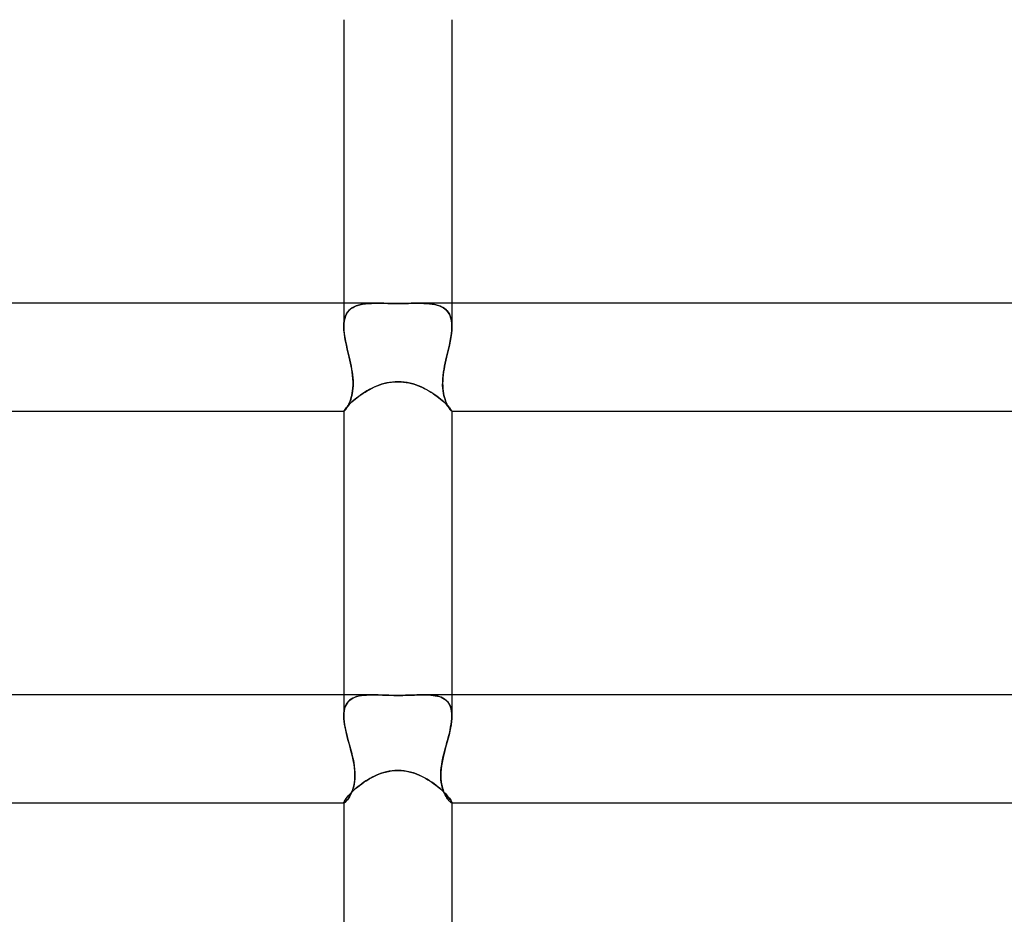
# Model space of a CAD drawing. Header units: millimetres. Extents: x -430 to 430, y -2 to 290.
# Tile 45 of 84: x -14 to 22, y 97 to 130. Entities that reach past the tile are written whole.
import ezdxf

# ---------------------------------------------------------------- set-up
doc = ezdxf.new("R2010")
doc.units = ezdxf.units.MM
doc.layers.add('HIDDEN', color=7, linetype='Continuous')
doc.layers.add('THICK', color=7, linetype='Continuous')

msp = doc.modelspace()

# ---------------------------------------------------------------- linework, layer by layer
at = {"layer": 'HIDDEN'}
for p, q in [((-2, 120), (-2, 119.138)), ((-1.456, 119.931), (-1.54, 119.904)), ((-1.495, 119.919), (-1.403, 119.945)), ((-1.367, 119.953), (-1.456, 119.931)), ((-1.403, 119.945), (-1.304, 119.965)), ((-1.272, 119.97), (-1.367, 119.953)), ((-1.304, 119.965), (-1.2, 119.979)), ((-1.173, 119.982), (-1.272, 119.97)), ((-1.2, 119.979), (-1.09, 119.99)), ((-1.069, 119.991), (-1.173, 119.982)), ((-1.09, 119.99), (-0.976, 119.996)), ((-0.961, 119.996), (-1.069, 119.991)), ((-0.976, 119.996), (-0.857, 119.999)), ((-0.849, 119.999), (-0.961, 119.996)), ((-0.857, 119.999), (-0.734, 120)), ((-0.734, 120), (-0.849, 119.999)), ((-0.628, 120), (-0.734, 120)), ((-0.517, 119.998), (-0.628, 120)), ((-0.398, 119.997), (-0.517, 119.998)), ((-0.272, 119.995), (-0.398, 119.997)), ((-0.139, 119.994), (-0.272, 119.995)), ((0, 119.993), (-0.139, 119.994)), ((0.126, 119.994), (0, 119.993)), ((0.252, 119.995), (0.126, 119.994)), ((0.375, 119.996), (0.252, 119.995)), ((0.498, 119.998), (0.375, 119.996)), ((0.617, 119.999), (0.498, 119.998)), ((0.734, 120), (0.617, 119.999)), ((0.858, 119.999), (0.734, 120)), ((0.734, 120), (0.849, 119.999)), ((0.849, 119.999), (0.961, 119.996)), ((0.977, 119.996), (0.858, 119.999)), ((0.961, 119.996), (1.069, 119.991)), ((1.091, 119.99), (0.977, 119.996)), ((1.069, 119.991), (1.173, 119.982)), ((1.2, 119.979), (1.091, 119.99)), ((1.173, 119.982), (1.272, 119.97)), ((1.304, 119.965), (1.2, 119.979)), ((1.272, 119.97), (1.367, 119.953)), ((1.403, 119.945), (1.304, 119.965)), ((1.367, 119.953), (1.456, 119.931)), ((1.496, 119.919), (1.403, 119.945)), ((1.456, 119.931), (1.54, 119.904)), ((2, 120), (2, 119.138)), ((-1.906, 119.595), (-1.941, 119.518)), ((-1.935, 119.531), (-1.898, 119.611)), ((-1.863, 119.665), (-1.906, 119.595)), ((-1.898, 119.611), (-1.851, 119.682)), ((-1.813, 119.728), (-1.863, 119.665)), ((-1.851, 119.682), (-1.795, 119.746)), ((-1.755, 119.782), (-1.813, 119.728)), ((-1.795, 119.746), (-1.732, 119.801)), ((-1.69, 119.83), (-1.755, 119.782)), ((-1.732, 119.801), (-1.66, 119.848)), ((-1.618, 119.87), (-1.69, 119.83)), ((-1.66, 119.848), (-1.581, 119.887)), ((-1.54, 119.904), (-1.618, 119.87)), ((-1.581, 119.887), (-1.495, 119.919)), ((1.582, 119.887), (1.496, 119.919)), ((1.54, 119.904), (1.618, 119.87)), ((1.66, 119.848), (1.582, 119.887)), ((1.618, 119.87), (1.69, 119.83)), ((1.732, 119.801), (1.66, 119.848)), ((1.69, 119.83), (1.755, 119.782)), ((1.795, 119.746), (1.732, 119.801)), ((1.755, 119.782), (1.813, 119.728)), ((1.851, 119.682), (1.795, 119.746)), ((1.813, 119.728), (1.863, 119.665)), ((1.898, 119.61), (1.851, 119.682)), ((1.863, 119.665), (1.906, 119.595)), ((1.936, 119.531), (1.898, 119.61)), ((1.906, 119.595), (1.941, 119.518)), ((-2, 119.138), (-1.996, 119.245)), ((-1.997, 119.242), (-2, 119.137)), ((-1.986, 119.34), (-1.997, 119.242)), ((-1.996, 119.245), (-1.985, 119.347)), ((-1.967, 119.432), (-1.986, 119.34)), ((-1.985, 119.347), (-1.964, 119.443)), ((-1.941, 119.518), (-1.967, 119.432)), ((-1.964, 119.443), (-1.935, 119.531)), ((1.964, 119.443), (1.936, 119.531)), ((1.941, 119.518), (1.967, 119.432)), ((1.985, 119.347), (1.964, 119.443)), ((1.967, 119.432), (1.986, 119.34)), ((1.996, 119.245), (1.985, 119.347)), ((1.986, 119.34), (1.997, 119.242)), ((2, 119.138), (1.996, 119.245)), ((1.997, 119.242), (2, 119.137)), ((-1.995, 119.008), (-2, 119.138)), ((-2, 119.137), (-1.995, 119.009)), ((-1.995, 119.009), (-1.983, 118.875)), ((-1.982, 118.873), (-1.995, 119.008)), ((-1.983, 118.875), (-1.963, 118.736)), ((-1.962, 118.734), (-1.982, 118.873)), ((1.962, 118.734), (1.982, 118.873)), ((1.983, 118.875), (1.963, 118.736)), ((1.982, 118.873), (1.995, 119.008)), ((1.995, 119.009), (1.983, 118.875)), ((1.995, 119.008), (2, 119.138)), ((2, 119.137), (1.995, 119.009)), ((-1.963, 118.736), (-1.937, 118.593)), ((-1.937, 118.591), (-1.962, 118.734)), ((-1.937, 118.593), (-1.907, 118.447)), ((-1.907, 118.446), (-1.937, 118.591)), ((1.937, 118.593), (1.907, 118.447)), ((1.907, 118.446), (1.937, 118.591)), ((1.963, 118.736), (1.937, 118.593)), ((1.937, 118.591), (1.962, 118.734)), ((-1.907, 118.447), (-1.874, 118.3)), ((-1.873, 118.298), (-1.907, 118.446)), ((-1.874, 118.3), (-1.839, 118.15)), ((-1.839, 118.149), (-1.873, 118.298)), ((-1.839, 118.15), (-1.803, 118)), ((-1.803, 118), (-1.839, 118.149)), ((1.839, 118.15), (1.803, 118)), ((1.803, 118), (1.839, 118.149)), ((1.874, 118.3), (1.839, 118.15)), ((1.839, 118.149), (1.873, 118.298)), ((1.873, 118.298), (1.907, 118.446)), ((1.907, 118.447), (1.874, 118.3)), ((-1.778, 117.89), (-1.803, 118)), ((-1.803, 118), (-1.778, 117.892)), ((-1.778, 117.892), (-1.754, 117.783)), ((-1.754, 117.78), (-1.778, 117.89)), ((-1.754, 117.783), (-1.732, 117.674)), ((-1.731, 117.671), (-1.754, 117.78)), ((1.731, 117.671), (1.754, 117.781)), ((1.754, 117.783), (1.732, 117.674)), ((1.778, 117.892), (1.754, 117.783)), ((1.754, 117.781), (1.778, 117.89)), ((1.778, 117.89), (1.803, 118)), ((1.803, 118), (1.778, 117.892)), ((-1.732, 117.674), (-1.711, 117.565)), ((-1.71, 117.559), (-1.731, 117.671)), ((-1.711, 117.565), (-1.693, 117.456)), ((-1.692, 117.444), (-1.71, 117.559)), ((-1.693, 117.456), (-1.679, 117.347)), ((-1.676, 117.327), (-1.692, 117.444)), ((1.676, 117.327), (1.692, 117.445)), ((1.693, 117.456), (1.679, 117.347)), ((1.692, 117.445), (1.71, 117.56)), ((1.711, 117.565), (1.693, 117.456)), ((1.71, 117.56), (1.731, 117.671)), ((1.732, 117.674), (1.711, 117.565)), ((-1.679, 117.347), (-1.668, 117.241)), ((-1.665, 117.207), (-1.676, 117.327)), ((-1.668, 117.241), (-1.661, 117.137)), ((-1.659, 117.087), (-1.665, 117.207)), ((-1.661, 117.137), (-1.658, 117.035)), ((-1.658, 117.035), (-1.66, 116.937)), ((-1.658, 116.968), (-1.659, 117.087)), ((-0.667, 116.978), (-0.564, 117.011)), ((-0.564, 117.011), (-0.457, 117.04)), ((-0.457, 117.04), (-0.346, 117.064)), ((-0.346, 117.064), (-0.232, 117.081)), ((-0.232, 117.081), (-0.116, 117.092)), ((-0.116, 117.092), (0, 117.095)), ((0, 117.095), (0.102, 117.093)), ((0.102, 117.093), (0.203, 117.084)), ((0.203, 117.084), (0.304, 117.071)), ((0.304, 117.071), (0.404, 117.052)), ((0.404, 117.052), (0.504, 117.028)), ((0.504, 117.028), (0.602, 117)), ((1.661, 117.137), (1.658, 117.035)), ((1.658, 116.969), (1.659, 117.088)), ((1.658, 117.035), (1.66, 116.937)), ((1.659, 117.088), (1.665, 117.208)), ((1.668, 117.241), (1.661, 117.137)), ((1.665, 117.208), (1.676, 117.327)), ((1.679, 117.347), (1.668, 117.241)), ((-1.706, 116.584), (-1.689, 116.666)), ((-1.69, 116.664), (-1.706, 116.585)), ((-1.676, 116.75), (-1.69, 116.664)), ((-1.689, 116.666), (-1.675, 116.757)), ((-1.666, 116.841), (-1.676, 116.75)), ((-1.675, 116.757), (-1.664, 116.858)), ((-1.66, 116.937), (-1.666, 116.841)), ((-1.664, 116.858), (-1.658, 116.968)), ((-1.371, 116.608), (-1.294, 116.66)), ((-1.294, 116.66), (-1.214, 116.712)), ((-1.214, 116.712), (-1.131, 116.762)), ((-1.131, 116.762), (-1.044, 116.81)), ((-1.044, 116.81), (-0.955, 116.856)), ((-0.955, 116.856), (-0.863, 116.9)), ((-0.863, 116.9), (-0.767, 116.94)), ((-0.767, 116.94), (-0.667, 116.978)), ((0.602, 117), (0.698, 116.967)), ((0.698, 116.967), (0.792, 116.93)), ((0.792, 116.93), (0.883, 116.89)), ((0.883, 116.89), (0.973, 116.847)), ((0.973, 116.847), (1.06, 116.802)), ((1.06, 116.802), (1.144, 116.754)), ((1.144, 116.754), (1.225, 116.705)), ((1.225, 116.705), (1.303, 116.654)), ((1.303, 116.654), (1.379, 116.603)), ((1.664, 116.859), (1.658, 116.969)), ((1.66, 116.937), (1.666, 116.841)), ((1.675, 116.758), (1.664, 116.859)), ((1.666, 116.841), (1.676, 116.75)), ((1.689, 116.667), (1.675, 116.758)), ((1.676, 116.75), (1.69, 116.664)), ((1.706, 116.585), (1.689, 116.667)), ((1.69, 116.664), (1.706, 116.585)), ((-1.817, 116.267), (-1.792, 116.321)), ((-1.793, 116.32), (-1.817, 116.267)), ((-1.8, 116.25), (-1.752, 116.297)), ((-1.769, 116.378), (-1.793, 116.32)), ((-1.792, 116.321), (-1.769, 116.379)), ((-1.769, 116.379), (-1.746, 116.443)), ((-1.747, 116.442), (-1.769, 116.378)), ((-1.752, 116.297), (-1.699, 116.346)), ((-1.726, 116.51), (-1.747, 116.442)), ((-1.746, 116.443), (-1.726, 116.51)), ((-1.706, 116.585), (-1.726, 116.51)), ((-1.726, 116.51), (-1.706, 116.584)), ((-1.699, 116.346), (-1.642, 116.397)), ((-1.642, 116.397), (-1.58, 116.449)), ((-1.58, 116.449), (-1.515, 116.501)), ((-1.515, 116.501), (-1.445, 116.555)), ((-1.445, 116.555), (-1.371, 116.608)), ((1.379, 116.603), (1.45, 116.551)), ((1.45, 116.551), (1.519, 116.498)), ((1.519, 116.498), (1.583, 116.446)), ((1.583, 116.446), (1.644, 116.395)), ((1.644, 116.395), (1.701, 116.345)), ((1.701, 116.345), (1.753, 116.296)), ((1.725, 116.512), (1.706, 116.585)), ((1.706, 116.585), (1.726, 116.51)), ((1.746, 116.444), (1.725, 116.512)), ((1.726, 116.51), (1.747, 116.442)), ((1.768, 116.38), (1.746, 116.444)), ((1.747, 116.442), (1.769, 116.378)), ((1.753, 116.296), (1.8, 116.25)), ((1.792, 116.322), (1.768, 116.38)), ((1.769, 116.378), (1.793, 116.32)), ((1.816, 116.268), (1.792, 116.322)), ((1.793, 116.32), (1.817, 116.267)), ((-2, 116.003), (-1.998, 116.011)), ((-2, 116.003), (-2, 116.002)), ((-2, 116.002), (-2, 116.003)), ((-2, 116.002), (-2, 116.001)), ((-2, 116.001), (-2, 116.002)), ((-2, 116.001), (-1.999, 116.001)), ((-1.999, 116.001), (-2, 116.001)), ((-1.999, 116.001), (-1.999, 116)), ((-1.999, 116), (-1.999, 116.001)), ((-1.999, 116), (-1.998, 116)), ((-1.998, 116), (-1.999, 116)), ((-1.998, 116.011), (-1.991, 116.025)), ((-1.998, 116), (-1.991, 116.003)), ((-1.998, 116), (-1.998, 116)), ((-1.997, 116), (-1.998, 116)), ((-1.991, 116.003), (-1.997, 116)), ((-1.991, 116.025), (-1.979, 116.043)), ((-1.98, 116.012), (-1.991, 116.003)), ((-1.991, 116.003), (-1.981, 116.011)), ((-1.981, 116.011), (-1.967, 116.025)), ((-1.967, 116.026), (-1.98, 116.012)), ((-1.979, 116.043), (-1.963, 116.067)), ((-1.95, 116.045), (-1.967, 116.026)), ((-1.967, 116.025), (-1.951, 116.044)), ((-1.963, 116.067), (-1.941, 116.096)), ((-1.951, 116.044), (-1.932, 116.069)), ((-1.931, 116.07), (-1.95, 116.045)), ((-1.941, 116.096), (-1.913, 116.129)), ((-1.932, 116.069), (-1.911, 116.098)), ((-1.911, 116.099), (-1.931, 116.07)), ((-1.913, 116.129), (-1.881, 116.166)), ((-1.888, 116.134), (-1.911, 116.099)), ((-1.911, 116.098), (-1.889, 116.133)), ((-1.889, 116.133), (-1.865, 116.173)), ((-1.865, 116.174), (-1.888, 116.134)), ((-1.881, 116.166), (-1.843, 116.206)), ((-1.841, 116.218), (-1.865, 116.174)), ((-1.865, 116.173), (-1.841, 116.217)), ((-1.843, 116.206), (-1.8, 116.25)), ((-1.841, 116.217), (-1.817, 116.267)), ((-1.817, 116.267), (-1.841, 116.218)), ((1.8, 116.25), (1.842, 116.207)), ((1.841, 116.218), (1.816, 116.268)), ((1.817, 116.267), (1.841, 116.218)), ((1.865, 116.173), (1.841, 116.218)), ((1.841, 116.218), (1.865, 116.174)), ((1.842, 116.207), (1.88, 116.167)), ((1.865, 116.174), (1.888, 116.134)), ((1.888, 116.134), (1.865, 116.173)), ((1.88, 116.167), (1.913, 116.13)), ((1.911, 116.099), (1.888, 116.134)), ((1.888, 116.134), (1.911, 116.099)), ((1.932, 116.069), (1.911, 116.099)), ((1.911, 116.099), (1.931, 116.07)), ((1.913, 116.13), (1.94, 116.096)), ((1.931, 116.07), (1.95, 116.045)), ((1.951, 116.045), (1.932, 116.069)), ((1.94, 116.096), (1.962, 116.068)), ((1.95, 116.045), (1.967, 116.026)), ((1.967, 116.025), (1.951, 116.045)), ((1.962, 116.068), (1.979, 116.044)), ((1.967, 116.026), (1.98, 116.012)), ((1.981, 116.012), (1.967, 116.025)), ((1.979, 116.044), (1.991, 116.025)), ((1.98, 116.012), (1.991, 116.003)), ((1.991, 116.003), (1.981, 116.012)), ((1.991, 116.025), (1.998, 116.011)), ((1.997, 116), (1.991, 116.003)), ((1.991, 116.003), (1.997, 116)), ((1.997, 116), (1.998, 116)), ((1.998, 116.011), (2, 116.003)), ((1.999, 116), (1.998, 116)), ((1.998, 116), (1.998, 116)), ((1.998, 116), (1.999, 116)), ((2, 116.001), (1.999, 116.001)), ((1.999, 116.001), (1.999, 116)), ((1.999, 116), (1.999, 116.001)), ((1.999, 116.001), (2, 116.001)), ((2, 116.003), (2, 116.002)), ((2, 116.002), (2, 116.003)), ((2, 116.002), (2, 116.001)), ((2, 116.001), (2, 116.002)), ((-2, 105.5), (-2, 104.725)), ((-1.79, 105.296), (-1.732, 105.341)), ((-1.73, 105.342), (-1.786, 105.3)), ((-1.732, 105.341), (-1.668, 105.379)), ((-1.67, 105.378), (-1.73, 105.342)), ((-1.605, 105.408), (-1.67, 105.378)), ((-1.668, 105.379), (-1.598, 105.411)), ((-1.535, 105.434), (-1.605, 105.408)), ((-1.598, 105.411), (-1.521, 105.438)), ((-1.461, 105.454), (-1.535, 105.434)), ((-1.521, 105.438), (-1.439, 105.459)), ((-1.384, 105.47), (-1.461, 105.454)), ((-1.439, 105.459), (-1.351, 105.475)), ((-1.302, 105.482), (-1.384, 105.47)), ((-1.351, 105.475), (-1.257, 105.487)), ((-1.218, 105.49), (-1.302, 105.482)), ((-1.257, 105.487), (-1.159, 105.494)), ((-1.13, 105.496), (-1.218, 105.49)), ((-1.159, 105.494), (-1.055, 105.499)), ((-1.039, 105.499), (-1.13, 105.496)), ((-1.055, 105.499), (-0.947, 105.5)), ((-0.946, 105.5), (-1.039, 105.499)), ((-0.837, 105.499), (-0.946, 105.5)), ((-0.726, 105.497), (-0.837, 105.499)), ((-0.611, 105.493), (-0.726, 105.497)), ((-0.485, 105.489), (-0.611, 105.493)), ((-0.34, 105.485), (-0.485, 105.489)), ((-0.178, 105.481), (-0.34, 105.485)), ((0, 105.48), (-0.178, 105.481)), ((0.144, 105.481), (0, 105.48)), ((0.287, 105.484), (0.144, 105.481)), ((0.428, 105.487), (0.287, 105.484)), ((0.565, 105.492), (0.428, 105.487)), ((0.698, 105.496), (0.565, 105.492)), ((0.825, 105.499), (0.698, 105.496)), ((0.947, 105.5), (0.825, 105.499)), ((0.946, 105.5), (1.039, 105.499)), ((1.055, 105.499), (0.947, 105.5)), ((1.039, 105.499), (1.13, 105.496)), ((1.159, 105.494), (1.055, 105.499)), ((1.13, 105.496), (1.218, 105.49)), ((1.257, 105.487), (1.159, 105.494)), ((1.218, 105.49), (1.302, 105.482)), ((1.351, 105.475), (1.257, 105.487)), ((1.302, 105.482), (1.384, 105.47)), ((1.439, 105.459), (1.351, 105.475)), ((1.384, 105.47), (1.461, 105.454)), ((1.521, 105.438), (1.439, 105.459)), ((1.461, 105.454), (1.535, 105.434)), ((1.598, 105.411), (1.521, 105.438)), ((1.535, 105.434), (1.605, 105.409)), ((1.668, 105.379), (1.598, 105.411)), ((1.605, 105.409), (1.67, 105.378)), ((1.732, 105.341), (1.668, 105.379)), ((1.67, 105.378), (1.73, 105.342)), ((1.73, 105.342), (1.785, 105.3)), ((1.79, 105.296), (1.732, 105.341)), ((2, 105.5), (2, 104.725)), ((-1.988, 104.898), (-1.973, 104.979)), ((-1.97, 104.99), (-1.987, 104.908)), ((-1.973, 104.979), (-1.95, 105.054)), ((-1.946, 105.066), (-1.97, 104.99)), ((-1.95, 105.054), (-1.921, 105.124)), ((-1.915, 105.135), (-1.946, 105.066)), ((-1.921, 105.124), (-1.885, 105.187)), ((-1.878, 105.197), (-1.915, 105.135)), ((-1.885, 105.187), (-1.841, 105.245)), ((-1.835, 105.252), (-1.878, 105.197)), ((-1.841, 105.245), (-1.79, 105.296)), ((-1.786, 105.3), (-1.835, 105.252)), ((1.785, 105.3), (1.835, 105.252)), ((1.841, 105.245), (1.79, 105.296)), ((1.835, 105.252), (1.878, 105.197)), ((1.885, 105.187), (1.841, 105.245)), ((1.878, 105.197), (1.915, 105.135)), ((1.921, 105.124), (1.885, 105.187)), ((1.915, 105.135), (1.946, 105.066)), ((1.95, 105.054), (1.921, 105.124)), ((1.946, 105.066), (1.97, 104.991)), ((1.973, 104.979), (1.95, 105.054)), ((1.97, 104.991), (1.987, 104.909)), ((1.988, 104.898), (1.973, 104.979)), ((-1.997, 104.819), (-2, 104.724)), ((-2, 104.724), (-1.997, 104.813)), ((-1.997, 104.622), (-2, 104.724)), ((-2, 104.724), (-1.996, 104.619)), ((-1.987, 104.908), (-1.997, 104.819)), ((-1.997, 104.813), (-1.988, 104.898)), ((-1.987, 104.518), (-1.997, 104.622)), ((-1.996, 104.619), (-1.986, 104.509)), ((1.997, 104.62), (1.986, 104.509)), ((1.987, 104.909), (1.997, 104.82)), ((1.987, 104.518), (1.997, 104.622)), ((1.997, 104.813), (1.988, 104.898)), ((1.997, 104.82), (2, 104.725)), ((2, 104.724), (1.997, 104.813)), ((2, 104.725), (1.997, 104.62)), ((1.997, 104.622), (2, 104.724)), ((-1.973, 104.41), (-1.987, 104.518)), ((-1.986, 104.509), (-1.97, 104.394)), ((-1.954, 104.3), (-1.973, 104.41)), ((-1.97, 104.394), (-1.949, 104.274)), ((-1.931, 104.189), (-1.954, 104.3)), ((-1.949, 104.274), (-1.923, 104.151)), ((1.949, 104.274), (1.923, 104.151)), ((1.931, 104.189), (1.954, 104.3)), ((1.97, 104.394), (1.949, 104.274)), ((1.954, 104.3), (1.973, 104.41)), ((1.986, 104.509), (1.97, 104.394)), ((1.973, 104.41), (1.987, 104.518)), ((-1.905, 104.075), (-1.931, 104.189)), ((-1.923, 104.151), (-1.893, 104.025)), ((-1.877, 103.961), (-1.905, 104.075)), ((-1.893, 104.025), (-1.86, 103.897)), ((-1.847, 103.846), (-1.877, 103.961)), ((-1.86, 103.897), (-1.825, 103.766)), ((1.86, 103.897), (1.826, 103.766)), ((1.847, 103.846), (1.877, 103.961)), ((1.893, 104.026), (1.86, 103.897)), ((1.877, 103.961), (1.905, 104.075)), ((1.923, 104.151), (1.893, 104.026)), ((1.905, 104.075), (1.931, 104.189)), ((-1.816, 103.731), (-1.847, 103.846)), ((-1.825, 103.766), (-1.789, 103.634)), ((-1.784, 103.615), (-1.816, 103.731)), ((-1.789, 103.634), (-1.753, 103.5)), ((-1.753, 103.5), (-1.784, 103.615)), ((1.789, 103.634), (1.753, 103.5)), ((1.753, 103.5), (1.784, 103.615)), ((1.784, 103.615), (1.816, 103.731)), ((1.826, 103.766), (1.789, 103.634)), ((1.816, 103.731), (1.847, 103.846)), ((-1.723, 103.385), (-1.753, 103.5)), ((-1.753, 103.5), (-1.72, 103.374)), ((-1.694, 103.27), (-1.723, 103.385)), ((-1.72, 103.374), (-1.689, 103.248)), ((-1.667, 103.154), (-1.694, 103.27)), ((-1.689, 103.248), (-1.66, 103.122)), ((-1.643, 103.037), (-1.667, 103.154)), ((1.643, 103.037), (1.667, 103.154)), ((1.689, 103.248), (1.66, 103.122)), ((1.667, 103.154), (1.694, 103.27)), ((1.72, 103.374), (1.689, 103.248)), ((1.694, 103.27), (1.723, 103.385)), ((1.753, 103.5), (1.72, 103.374)), ((1.723, 103.385), (1.753, 103.5)), ((-1.66, 103.122), (-1.635, 102.996)), ((-1.622, 102.919), (-1.643, 103.037)), ((-1.635, 102.996), (-1.615, 102.871)), ((-1.606, 102.802), (-1.622, 102.919)), ((-1.615, 102.871), (-1.6, 102.747)), ((-1.594, 102.685), (-1.606, 102.802)), ((1.594, 102.685), (1.606, 102.802)), ((1.615, 102.871), (1.6, 102.747)), ((1.606, 102.802), (1.622, 102.919)), ((1.635, 102.996), (1.615, 102.871)), ((1.622, 102.919), (1.643, 103.037)), ((1.66, 103.122), (1.635, 102.996)), ((-1.6, 102.747), (-1.59, 102.626)), ((-1.595, 102.358), (-1.589, 102.462)), ((-1.588, 102.571), (-1.594, 102.685)), ((-1.588, 102.507), (-1.592, 102.393)), ((-1.59, 102.626), (-1.588, 102.507)), ((-1.589, 102.462), (-1.588, 102.571)), ((-1.08, 102.379), (-0.985, 102.432)), ((-0.985, 102.432), (-0.887, 102.483)), ((-0.887, 102.483), (-0.786, 102.53)), ((-0.786, 102.53), (-0.681, 102.573)), ((-0.681, 102.573), (-0.573, 102.611)), ((-0.573, 102.611), (-0.462, 102.643)), ((-0.462, 102.643), (-0.349, 102.669)), ((-0.349, 102.669), (-0.234, 102.688)), ((-0.234, 102.688), (-0.118, 102.7)), ((-0.118, 102.7), (0, 102.704)), ((0, 102.704), (0.108, 102.701)), ((0.108, 102.701), (0.215, 102.691)), ((0.215, 102.691), (0.319, 102.675)), ((0.319, 102.675), (0.42, 102.654)), ((0.42, 102.654), (0.518, 102.628)), ((0.518, 102.628), (0.611, 102.598)), ((0.611, 102.598), (0.701, 102.565)), ((0.701, 102.565), (0.787, 102.53)), ((0.787, 102.53), (0.87, 102.491)), ((0.87, 102.491), (0.953, 102.45)), ((0.953, 102.45), (1.033, 102.406)), ((1.588, 102.571), (1.594, 102.685)), ((1.59, 102.626), (1.588, 102.506)), ((1.589, 102.462), (1.588, 102.571)), ((1.588, 102.506), (1.592, 102.393)), ((1.595, 102.358), (1.589, 102.462)), ((1.6, 102.747), (1.59, 102.626)), ((-1.668, 101.999), (-1.644, 102.079)), ((-1.635, 102.117), (-1.654, 102.046)), ((-1.644, 102.079), (-1.624, 102.166)), ((-1.617, 102.198), (-1.635, 102.117)), ((-1.624, 102.166), (-1.607, 102.259)), ((-1.602, 102.29), (-1.617, 102.198)), ((-1.607, 102.259), (-1.595, 102.358)), ((-1.592, 102.393), (-1.602, 102.29)), ((-1.563, 102.029), (-1.493, 102.088)), ((-1.493, 102.088), (-1.419, 102.147)), ((-1.419, 102.147), (-1.34, 102.207)), ((-1.34, 102.207), (-1.257, 102.265)), ((-1.257, 102.265), (-1.17, 102.323)), ((-1.17, 102.323), (-1.08, 102.379)), ((1.033, 102.406), (1.111, 102.36)), ((1.111, 102.36), (1.187, 102.312)), ((1.187, 102.312), (1.261, 102.262)), ((1.261, 102.262), (1.333, 102.212)), ((1.333, 102.212), (1.402, 102.16)), ((1.402, 102.16), (1.469, 102.108)), ((1.469, 102.108), (1.532, 102.055)), ((1.592, 102.393), (1.602, 102.29)), ((1.607, 102.259), (1.595, 102.358)), ((1.602, 102.29), (1.617, 102.198)), ((1.624, 102.166), (1.607, 102.259)), ((1.617, 102.198), (1.635, 102.117)), ((1.644, 102.079), (1.624, 102.166)), ((1.635, 102.117), (1.654, 102.045)), ((1.668, 101.999), (1.644, 102.079)), ((-1.911, 101.668), (-1.878, 101.711)), ((-1.878, 101.711), (-1.838, 101.757)), ((-1.838, 101.757), (-1.794, 101.806)), ((-1.791, 101.726), (-1.816, 101.685)), ((-1.813, 101.691), (-1.783, 101.74)), ((-1.794, 101.806), (-1.744, 101.859)), ((-1.766, 101.771), (-1.791, 101.726)), ((-1.783, 101.74), (-1.753, 101.796)), ((-1.742, 101.819), (-1.766, 101.771)), ((-1.753, 101.796), (-1.724, 101.857)), ((-1.744, 101.859), (-1.689, 101.913)), ((-1.718, 101.871), (-1.742, 101.819)), ((-1.724, 101.857), (-1.695, 101.925)), ((-1.695, 101.926), (-1.718, 101.871)), ((-1.695, 101.925), (-1.668, 101.999)), ((-1.674, 101.984), (-1.695, 101.926)), ((-1.689, 101.913), (-1.628, 101.97)), ((-1.654, 102.046), (-1.674, 101.984)), ((-1.628, 101.97), (-1.563, 102.029)), ((1.532, 102.055), (1.592, 102.003)), ((1.592, 102.003), (1.649, 101.951)), ((1.649, 101.951), (1.703, 101.9)), ((1.654, 102.045), (1.674, 101.983)), ((1.695, 101.925), (1.668, 101.999)), ((1.674, 101.983), (1.695, 101.925)), ((1.724, 101.857), (1.695, 101.925)), ((1.695, 101.925), (1.718, 101.87)), ((1.703, 101.9), (1.752, 101.85)), ((1.718, 101.87), (1.742, 101.819)), ((1.753, 101.796), (1.724, 101.857)), ((1.742, 101.819), (1.766, 101.771)), ((1.752, 101.85), (1.798, 101.801)), ((1.783, 101.74), (1.753, 101.796)), ((1.766, 101.771), (1.791, 101.726)), ((1.813, 101.691), (1.783, 101.74)), ((1.791, 101.726), (1.817, 101.685)), ((1.798, 101.801), (1.84, 101.755)), ((1.84, 101.755), (1.877, 101.711)), ((1.877, 101.711), (1.91, 101.671)), ((-2, 101.511), (-1.998, 101.525)), ((-2, 101.512), (-2, 101.508)), ((-2, 101.508), (-2, 101.511)), ((-2, 101.508), (-1.999, 101.505)), ((-1.999, 101.505), (-2, 101.508)), ((-2, 101.5), (-1.99, 101.5)), ((-1.999, 101.505), (-1.997, 101.503)), ((-1.997, 101.503), (-1.999, 101.505)), ((-1.998, 101.525), (-1.991, 101.544)), ((-1.997, 101.503), (-1.995, 101.501)), ((-1.995, 101.501), (-1.997, 101.503)), ((-1.995, 101.501), (-1.993, 101.5)), ((-1.993, 101.5), (-1.995, 101.501)), ((-1.993, 101.5), (-1.99, 101.5)), ((-1.99, 101.5), (-1.993, 101.5)), ((-1.991, 101.544), (-1.979, 101.567)), ((-1.99, 101.5), (-1.978, 101.503)), ((-1.98, 101.503), (-1.99, 101.5)), ((-1.966, 101.51), (-1.98, 101.503)), ((-1.979, 101.567), (-1.962, 101.596)), ((-1.978, 101.503), (-1.963, 101.513)), ((-1.95, 101.523), (-1.966, 101.51)), ((-1.963, 101.513), (-1.944, 101.528)), ((-1.962, 101.596), (-1.94, 101.63)), ((-1.932, 101.539), (-1.95, 101.523)), ((-1.944, 101.528), (-1.922, 101.549)), ((-1.94, 101.63), (-1.911, 101.668)), ((-1.911, 101.56), (-1.932, 101.539)), ((-1.922, 101.549), (-1.897, 101.576)), ((-1.889, 101.586), (-1.911, 101.56)), ((-1.897, 101.576), (-1.871, 101.608)), ((-1.866, 101.615), (-1.889, 101.586)), ((-1.871, 101.608), (-1.842, 101.647)), ((-1.841, 101.648), (-1.866, 101.615)), ((-1.842, 101.647), (-1.813, 101.691)), ((-1.816, 101.685), (-1.841, 101.648)), ((1.842, 101.647), (1.813, 101.691)), ((1.817, 101.685), (1.841, 101.648)), ((1.841, 101.648), (1.866, 101.615)), ((1.871, 101.608), (1.842, 101.647)), ((1.866, 101.615), (1.889, 101.585)), ((1.897, 101.576), (1.871, 101.608)), ((1.889, 101.585), (1.911, 101.56)), ((1.922, 101.549), (1.897, 101.576)), ((1.91, 101.671), (1.937, 101.633)), ((1.911, 101.56), (1.932, 101.539)), ((1.944, 101.528), (1.922, 101.549)), ((1.932, 101.539), (1.95, 101.522)), ((1.937, 101.633), (1.96, 101.6)), ((1.963, 101.513), (1.944, 101.528)), ((1.95, 101.522), (1.966, 101.51)), ((1.96, 101.6), (1.978, 101.57)), ((1.978, 101.503), (1.963, 101.513)), ((1.966, 101.51), (1.98, 101.503)), ((1.978, 101.57), (1.99, 101.546)), ((1.99, 101.5), (1.978, 101.503)), ((1.98, 101.503), (1.99, 101.5)), ((1.99, 101.546), (1.998, 101.526)), ((1.993, 101.5), (1.99, 101.5)), ((1.99, 101.5), (1.993, 101.5)), ((1.991, 101.5), (2, 101.5)), ((1.995, 101.501), (1.993, 101.5)), ((1.993, 101.5), (1.995, 101.501)), ((1.997, 101.503), (1.995, 101.501)), ((1.995, 101.501), (1.997, 101.503)), ((1.999, 101.505), (1.997, 101.503)), ((1.997, 101.503), (1.999, 101.505)), ((1.998, 101.526), (2, 101.512)), ((2, 101.508), (1.999, 101.505)), ((1.999, 101.505), (2, 101.508)), ((2, 101.512), (2, 101.508)), ((2, 101.508), (2, 101.511))]:
    msp.add_line(p, q, dxfattribs=at)
at = {"layer": 'THICK'}
for p, q in [((-2, 130.5), (-2, 120)), ((2, 130.5), (2, 120)), ((-0.733, 120), (-227.876, 120)), ((-0.734, 120), (-0.617, 119.999)), ((-0.617, 119.999), (-0.497, 119.998)), ((-0.497, 119.998), (-0.375, 119.996)), ((-0.375, 119.996), (-0.251, 119.995)), ((-0.251, 119.995), (-0.126, 119.994)), ((-0.126, 119.994), (0, 119.993)), ((0, 119.993), (0.139, 119.994)), ((0.139, 119.994), (0.272, 119.995)), ((0.272, 119.995), (0.398, 119.997)), ((0.398, 119.997), (0.517, 119.998)), ((0.517, 119.998), (0.628, 120)), ((0.628, 120), (0.734, 120)), ((227.876, 120), (0.733, 120)), ((-0.504, 117.028), (-0.602, 117)), ((-0.404, 117.052), (-0.504, 117.028)), ((-0.304, 117.071), (-0.404, 117.052)), ((-0.203, 117.084), (-0.304, 117.071)), ((-0.102, 117.093), (-0.203, 117.084)), ((0, 117.095), (-0.102, 117.093)), ((0.116, 117.092), (0, 117.095)), ((0.232, 117.081), (0.116, 117.092)), ((0.346, 117.064), (0.232, 117.081)), ((0.457, 117.04), (0.346, 117.064)), ((0.564, 117.011), (0.457, 117.04)), ((0.667, 116.978), (0.564, 117.011)), ((-1.303, 116.654), (-1.379, 116.603)), ((-1.225, 116.705), (-1.303, 116.654)), ((-1.144, 116.754), (-1.225, 116.705)), ((-1.06, 116.802), (-1.144, 116.754)), ((-0.973, 116.847), (-1.06, 116.802)), ((-0.883, 116.89), (-0.973, 116.847)), ((-0.792, 116.93), (-0.883, 116.89)), ((-0.698, 116.967), (-0.792, 116.93)), ((-0.602, 117), (-0.698, 116.967)), ((0.767, 116.94), (0.667, 116.978)), ((0.863, 116.9), (0.767, 116.94)), ((0.955, 116.856), (0.863, 116.9)), ((1.044, 116.81), (0.955, 116.856)), ((1.131, 116.762), (1.044, 116.81)), ((1.214, 116.712), (1.131, 116.762)), ((1.294, 116.66), (1.214, 116.712)), ((1.371, 116.608), (1.294, 116.66)), ((-1.753, 116.296), (-1.8, 116.25)), ((-1.701, 116.345), (-1.753, 116.296)), ((-1.644, 116.395), (-1.701, 116.345)), ((-1.583, 116.446), (-1.644, 116.395)), ((-1.519, 116.498), (-1.583, 116.446)), ((-1.45, 116.551), (-1.519, 116.498)), ((-1.379, 116.603), (-1.45, 116.551)), ((1.445, 116.555), (1.371, 116.608)), ((1.515, 116.501), (1.445, 116.555)), ((1.58, 116.449), (1.515, 116.501)), ((1.642, 116.397), (1.58, 116.449)), ((1.699, 116.346), (1.642, 116.397)), ((1.752, 116.297), (1.699, 116.346)), ((1.8, 116.25), (1.752, 116.297)), ((-226.979, 116), (-2, 116)), ((-1.998, 116.011), (-2, 116.003)), ((-2, 116.003), (-2, 105.5)), ((-1.991, 116.025), (-1.998, 116.011)), ((-1.979, 116.044), (-1.991, 116.025)), ((-1.962, 116.068), (-1.979, 116.044)), ((-1.94, 116.096), (-1.962, 116.068)), ((-1.913, 116.13), (-1.94, 116.096)), ((-1.88, 116.167), (-1.913, 116.13)), ((-1.842, 116.207), (-1.88, 116.167)), ((-1.8, 116.25), (-1.842, 116.207)), ((1.843, 116.206), (1.8, 116.25)), ((1.881, 116.166), (1.843, 116.206)), ((1.913, 116.129), (1.881, 116.166)), ((1.941, 116.096), (1.913, 116.129)), ((1.963, 116.067), (1.941, 116.096)), ((1.979, 116.043), (1.963, 116.067)), ((1.991, 116.025), (1.979, 116.043)), ((1.998, 116.011), (1.991, 116.025)), ((2, 116.003), (1.998, 116.011)), ((2, 116.003), (2, 105.5)), ((2, 116), (226.979, 116)), ((-0.945, 105.5), (-233.383, 105.5)), ((-0.947, 105.5), (-0.825, 105.499)), ((-0.825, 105.499), (-0.698, 105.496)), ((-0.698, 105.496), (-0.565, 105.492)), ((-0.565, 105.492), (-0.428, 105.487)), ((-0.428, 105.487), (-0.287, 105.484)), ((-0.287, 105.484), (-0.144, 105.481)), ((-0.144, 105.481), (0, 105.48)), ((0, 105.48), (0.178, 105.481)), ((0.178, 105.481), (0.34, 105.485)), ((0.34, 105.485), (0.485, 105.489)), ((0.485, 105.489), (0.611, 105.493)), ((0.611, 105.493), (0.726, 105.497)), ((0.726, 105.497), (0.837, 105.499)), ((0.837, 105.499), (0.946, 105.5)), ((233.383, 105.5), (0.945, 105.5)), ((-0.953, 102.45), (-1.033, 102.406)), ((-0.87, 102.491), (-0.953, 102.45)), ((-0.787, 102.53), (-0.87, 102.491)), ((-0.701, 102.565), (-0.787, 102.53)), ((-0.611, 102.598), (-0.701, 102.565)), ((-0.518, 102.628), (-0.611, 102.598)), ((-0.42, 102.654), (-0.518, 102.628)), ((-0.319, 102.675), (-0.42, 102.654)), ((-0.215, 102.691), (-0.319, 102.675)), ((-0.108, 102.701), (-0.215, 102.691)), ((0, 102.704), (-0.108, 102.701)), ((0.118, 102.7), (0, 102.704)), ((0.234, 102.688), (0.118, 102.7)), ((0.349, 102.669), (0.234, 102.688)), ((0.462, 102.643), (0.349, 102.669)), ((0.573, 102.611), (0.462, 102.643)), ((0.681, 102.573), (0.573, 102.611)), ((0.786, 102.53), (0.681, 102.573)), ((0.887, 102.483), (0.786, 102.53)), ((0.985, 102.432), (0.887, 102.483)), ((1.08, 102.379), (0.985, 102.432)), ((-1.469, 102.108), (-1.532, 102.055)), ((-1.402, 102.16), (-1.469, 102.108)), ((-1.333, 102.212), (-1.402, 102.16)), ((-1.261, 102.262), (-1.333, 102.212)), ((-1.187, 102.312), (-1.261, 102.262)), ((-1.111, 102.36), (-1.187, 102.312)), ((-1.033, 102.406), (-1.111, 102.36)), ((1.17, 102.323), (1.08, 102.379)), ((1.257, 102.265), (1.17, 102.323)), ((1.34, 102.207), (1.257, 102.265)), ((1.419, 102.147), (1.34, 102.207)), ((1.493, 102.088), (1.419, 102.147)), ((1.563, 102.029), (1.493, 102.088)), ((-1.877, 101.711), (-1.91, 101.671)), ((-1.84, 101.755), (-1.877, 101.711)), ((-1.798, 101.801), (-1.84, 101.755)), ((-1.752, 101.85), (-1.798, 101.801)), ((-1.703, 101.9), (-1.752, 101.85)), ((-1.649, 101.951), (-1.703, 101.9)), ((-1.592, 102.003), (-1.649, 101.951)), ((-1.532, 102.055), (-1.592, 102.003)), ((1.628, 101.97), (1.563, 102.029)), ((1.689, 101.913), (1.628, 101.97)), ((1.744, 101.859), (1.689, 101.913)), ((1.794, 101.806), (1.744, 101.859)), ((1.838, 101.757), (1.794, 101.806)), ((1.878, 101.711), (1.838, 101.757)), ((1.911, 101.668), (1.878, 101.711)), ((-232.641, 101.5), (-2, 101.5)), ((-1.998, 101.526), (-2, 101.512)), ((-2, 101.512), (-2, 91)), ((-1.99, 101.546), (-1.998, 101.526)), ((-1.978, 101.57), (-1.99, 101.546)), ((-1.96, 101.6), (-1.978, 101.57)), ((-1.937, 101.633), (-1.96, 101.6)), ((-1.91, 101.671), (-1.937, 101.633)), ((1.94, 101.63), (1.911, 101.668)), ((1.962, 101.596), (1.94, 101.63)), ((1.979, 101.567), (1.962, 101.596)), ((1.991, 101.544), (1.979, 101.567)), ((1.998, 101.525), (1.991, 101.544)), ((2, 101.511), (1.998, 101.525)), ((2, 101.512), (2, 91)), ((2, 101.5), (232.641, 101.5))]:
    msp.add_line(p, q, dxfattribs=at)

doc.saveas('drawing.dxf')
